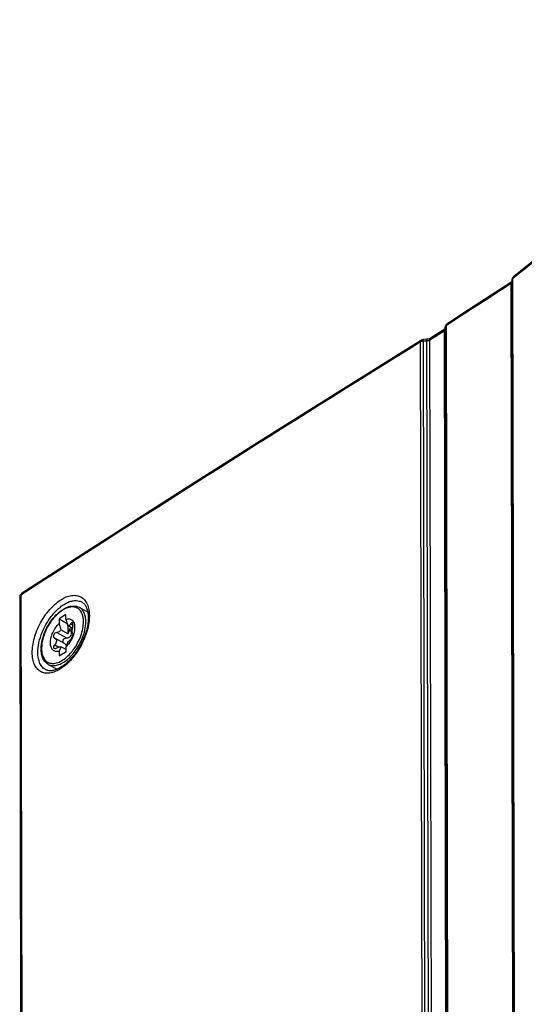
# Model space of a CAD drawing. Header units: millimetres. Extents: x 0 to 1189, y 0 to 841.
# Tile 49 of 67: x 946 to 977, y 387 to 447. Entities that reach past the tile are written whole.
import ezdxf

# ---------------------------------------------------------------- set-up
doc = ezdxf.new("R2010")
doc.units = ezdxf.units.MM
doc.header["$LTSCALE"] = 65.395
doc.layers.get('0').update_dxf_attribs({"linetype": 'CONTINUOUS'})
doc.layers.add('DRAFTS', color=7, linetype='CONTINUOUS')
doc.layers.add('ROUNDS', color=7, linetype='CONTINUOUS')

msp = doc.modelspace()

# ---------------------------------------------------------------- linework, layer by layer
at = {"color": 9, "linetype": 'CONTINUOUS'}
for p, q in [((976.2157, 259.1531), (975.8347, 431.106)), ((975.9254, 431.4039), (976.3063, 259.4816)), ((971.6973, 428.1773), (970.8191, 427.6212)), ((971.6973, 428.1773), (972.0784, 256.1859)), ((971.8182, 428.5019), (972.1992, 256.5414)), ((970.6322, 255.5477), (970.2511, 427.5083)), ((970.4246, 427.5543), (970.4185, 427.6574)), ((970.6439, 427.5666), (970.4246, 427.5543)), ((970.8056, 255.5937), (970.4246, 427.5543)), ((970.6439, 427.5666), (970.6378, 427.6697)), ((971.0249, 255.5902), (970.6439, 427.5666)), ((971.2002, 255.6297), (970.8191, 427.6212)), ((945.5907, 411.8939), (945.9717, 239.9335)), ((948.6695, 410.1338), (948.8139, 410.0554)), ((947.8145, 409.5923), (948.4189, 409.2643)), ((948.5852, 409.7272), (948.7154, 409.6565)), ((947.6854, 408.8319), (947.9316, 408.6983))]:
    msp.add_line(p, q, dxfattribs=at)
at = {"color": 7, "linetype": 'CONTINUOUS'}
for p, q in [((971.7468, 428.2891), (970.8686, 427.733)), ((971.7541, 428.294), (971.7468, 428.2891)), ((971.7538, 428.4034), (972.1349, 256.443)), ((970.6378, 427.6697), (970.4185, 427.6574)), ((945.5257, 411.795), (945.9067, 239.8346)), ((949.1948, 411.1486), (949.7276, 410.8594)), ((948.3776, 410.6992), (947.9524, 410.43)), ((947.9524, 410.43), (947.953, 410.1503)), ((947.9524, 410.43), (948.4582, 410.1555)), ((948.3782, 410.4195), (948.3776, 410.6992)), ((948.5035, 409.5217), (948.0634, 409.7605)), ((948.7837, 409.8695), (948.4885, 410.0297)), ((948.5024, 410.0222), (948.5035, 409.5217)), ((947.6819, 409.2417), (947.6893, 409.2378)), ((948.2943, 408.9094), (947.689, 409.238)), ((948.8016, 409.5388), (948.7999, 409.5396)), ((948.8025, 409.5383), (948.8016, 409.5388)), ((948.3824, 408.5405), (948.0657, 408.7124)), ((948.3826, 408.431), (948.382, 408.7108)), ((947.9568, 408.4416), (947.9574, 408.1618)), ((947.9574, 408.1618), (948.3826, 408.431)), ((947.2868, 407.6329), (947.8357, 407.335))]:
    msp.add_line(p, q, dxfattribs=at)
for points in [[(1001.0195, 447.3753), (999.3619, 446.5429), (997.72, 445.6941), (996.1004, 444.8322), (994.5034, 443.9574), (992.9294, 443.0699), (991.3789, 442.1699), (989.852, 441.2577), (988.3493, 440.3334), (986.871, 439.3973), (985.4176, 438.4496), (983.9893, 437.4906), (982.5866, 436.5203), (981.2097, 435.5392), (979.8589, 434.5473), (978.5346, 433.5449), (977.2372, 432.5323), (975.9711, 431.513)], [(975.8796, 431.2147), (974.5455, 430.3517), (973.2032, 429.4814), (971.8675, 428.6136)], [(970.3007, 427.6202), (965.3281, 424.5203), (960.3718, 421.4064), (955.4374, 418.2821), (950.5252, 415.1474), (945.6401, 412.0056)], [(970.8686, 427.733), (970.8642, 427.7303), (970.8548, 427.7248), (970.8439, 427.7192), (970.8318, 427.7135), (970.8183, 427.7077), (970.8035, 427.7021), (970.7875, 427.6966), (970.7705, 427.6914), (970.7523, 427.6866), (970.7333, 427.6823), (970.7135, 427.6785), (970.6931, 427.6752), (970.6723, 427.6726), (970.651, 427.6706), (970.6378, 427.6697)], [(949.3796, 411.4615), (949.4071, 411.4439), (949.4476, 411.4134), (949.485, 411.3796), (949.5197, 411.3425), (949.5518, 411.3024), (949.5815, 411.2592), (949.6087, 411.2131), (949.6337, 411.1641), (949.6563, 411.1122), (949.6768, 411.0575), (949.6951, 410.9997), (949.7111, 410.939), (949.7248, 410.8754), (949.7362, 410.809), (949.7451, 410.7399), (949.7515, 410.6681), (949.7554, 410.5937), (949.7567, 410.5228)], [(949.7567, 410.5228), (949.7556, 410.4461), (949.7516, 410.3607), (949.7445, 410.2731), (949.7344, 410.1834), (949.7213, 410.0919), (949.7051, 409.9988), (949.6859, 409.9042), (949.6636, 409.8085), (949.6382, 409.7117), (949.6099, 409.6141), (949.5787, 409.516), (949.5446, 409.4176), (949.5077, 409.319), (949.468, 409.2206), (949.4257, 409.1225), (949.3808, 409.025), (949.3334, 408.9283), (949.2836, 408.8325), (949.2315, 408.738), (949.1773, 408.6449), (949.1211, 408.5534), (949.063, 408.4638), (949.0031, 408.3762), (948.9416, 408.2908), (948.8786, 408.2078), (948.8144, 408.1274), (948.7489, 408.0498), (948.6825, 407.975), (948.6152, 407.9033), (948.5472, 407.8349), (948.4788, 407.7697), (948.41, 407.708), (948.341, 407.6499), (948.2721, 407.5954), (948.2034, 407.5447), (948.135, 407.4977), (948.0672, 407.4547), (948, 407.4155), (947.9337, 407.3802), (947.8683, 407.3489), (947.8039, 407.3215), (947.7408, 407.298), (947.679, 407.2784), (947.6185, 407.2627), (947.5595, 407.2509), (947.5018, 407.2429), (947.4454, 407.2388), (947.3901, 407.2386), (947.3359, 407.2426), (947.2828, 407.2509), (947.231, 407.2638), (947.1805, 407.2817), (947.1477, 407.2964)]]:
    msp.add_lwpolyline(points, dxfattribs=at)
at = {"color": 9, "linetype": 'CONTINUOUS'}
for centre, radius, start, end in [((1856.6963, -931.9433), 1622.9049, 122.8722962, 123.0412929), ((1846.206, -983.2011), 1660.5415, 121.8374771, 122.8446059)]:
    msp.add_arc(centre, radius, start, end, dxfattribs=at)
at = {"color": 7, "linetype": 'CONTINUOUS'}
for centre, radius, start, end in [((976.1294, 431.3195), 0.25, 129.272539, 180.126928), ((972.0038, 428.404), 0.25, 123.041792, 180.126946), ((970.4326, 427.4078), 0.25, 93.230299, 121.838781), ((945.7757, 411.7956), 0.25, 122.848964, 180.126965), ((950.1626, 409.6047), 1.4043, 165.888032, 169.130123)]:
    msp.add_arc(centre, radius, start, end, dxfattribs=at)
at = {"color": 9, "linetype": 'CONTINUOUS'}
for points, knots in [([(1000.9711, 447.2639), (998.6362, 446.1084), (994.0963, 443.723), (987.5947, 439.8605), (981.5369, 435.7873), (977.7388, 432.8867), (975.9254, 431.4039)], [0, 0, 0, 0, 0.2631136, 0.5177091, 0.7634155, 1, 1, 1, 1]), ([(975.8347, 431.106), (975.8347, 431.1278), (975.8401, 431.1688), (975.8648, 431.2036), (975.8796, 431.2145)], [0, 0, 0, 0, 0.542623, 1, 1, 1, 1]), ([(975.8799, 431.1459), (975.877, 431.1422), (975.8639, 431.127), (975.8478, 431.1144), (975.8347, 431.106)], [0, 0, 0, 0, 0.2290719, 1, 1, 1, 1]), ([(975.9254, 431.4039), (975.9118, 431.3926), (975.8889, 431.3676), (975.8793, 431.3343), (975.8794, 431.3189)], [0, 0, 0, 0, 0.5347763, 1, 1, 1, 1]), ([(975.9254, 431.4039), (975.9254, 431.4253), (975.9319, 431.4664), (975.9564, 431.5009), (975.9711, 431.513)], [0, 0, 0, 0, 0.5283036, 1, 1, 1, 1]), ([(971.8182, 428.5019), (971.8182, 428.5247), (971.8232, 428.5585), (971.845, 428.5951), (971.8596, 428.6084), (971.8675, 428.6136)], [0, 0, 0, 0, 0.5404778, 0.7766459, 1, 1, 1, 1]), ([(971.6973, 428.1773), (971.6973, 428.2003), (971.7022, 428.2342), (971.7241, 428.271), (971.7389, 428.2841), (971.7468, 428.2891)], [0, 0, 0, 0, 0.5424631, 0.7779888, 1, 1, 1, 1]), ([(971.7543, 428.2338), (971.7515, 428.2286), (971.7366, 428.206), (971.715, 428.1886), (971.6973, 428.1773)], [0, 0, 0, 0, 0.2209636, 1, 1, 1, 1]), ([(971.8182, 428.5019), (971.7997, 428.4899), (971.775, 428.4681), (971.7568, 428.4312), (971.7538, 428.4125), (971.7538, 428.4034)], [0, 0, 0, 0, 0.5421267, 0.7777192, 1, 1, 1, 1]), ([(970.2511, 427.5083), (970.2511, 427.5205), (970.2529, 427.5438), (970.2622, 427.5759), (970.278, 427.6022), (970.2928, 427.6152), (970.3007, 427.6202)], [0, 0, 0, 0, 0.2869575, 0.5453113, 0.7796589, 1, 1, 1, 1]), ([(970.4246, 427.5543), (970.3928, 427.5536), (970.3325, 427.5458), (970.2754, 427.5234), (970.2511, 427.5083)], [0, 0, 0, 0, 0.5266938, 1, 1, 1, 1]), ([(970.8191, 427.6212), (970.7945, 427.6056), (970.737, 427.5813), (970.6762, 427.5696), (970.6439, 427.5666)], [0, 0, 0, 0, 0.4730537, 1, 1, 1, 1]), ([(970.8191, 427.6212), (970.819, 427.6441), (970.824, 427.6781), (970.8459, 427.7148), (970.8606, 427.7279), (970.8686, 427.733)], [0, 0, 0, 0, 0.542463, 0.7779889, 1, 1, 1, 1]), ([(945.5907, 411.8939), (945.572, 411.8819), (945.5471, 411.86), (945.5287, 411.823), (945.5257, 411.8041), (945.5257, 411.795)], [0, 0, 0, 0, 0.5424308, 0.7779322, 1, 1, 1, 1]), ([(945.5907, 411.8939), (945.5907, 411.9168), (945.5956, 411.9506), (945.6175, 411.9873), (945.6322, 412.0005), (945.6401, 412.0056)], [0, 0, 0, 0, 0.5410163, 0.7770097, 1, 1, 1, 1]), ([(946.2982, 408.3534), (946.2978, 408.4987), (946.3228, 408.8018), (946.4235, 409.2608), (946.5853, 409.7284), (946.8022, 410.187), (947.0662, 410.6195), (947.3673, 411.0096), (947.6944, 411.3428), (948.0356, 411.6068), (948.3791, 411.7919), (948.7136, 411.8908), (948.9822, 411.8953), (949.174, 411.8484), (949.3043, 411.7907), (949.4223, 411.7103), (949.5645, 411.5714), (949.705, 411.3393), (949.8026, 411.0006), (949.822, 410.753), (949.8223, 410.622)], [0, 0, 0, 0, 0.0672926, 0.1401772, 0.2170196, 0.2958609, 0.3745929, 0.4511176, 0.5235077, 0.5901823, 0.6501195, 0.7031371, 0.7502484, 0.7723902, 0.7940997, 0.8158557, 0.8381321, 0.8857265, 0.9393879, 1, 1, 1, 1]), ([(946.6466, 408.3661), (946.6462, 408.5689), (946.7002, 408.9963), (946.9021, 409.6273), (947.2138, 410.2395), (947.55, 410.7003), (947.8531, 411.0147), (948.0847, 411.211), (948.3199, 411.3682), (948.5539, 411.4826), (948.782, 411.5518), (948.9999, 411.5736), (949.2026, 411.5462), (949.3246, 411.4944), (949.3796, 411.4615)], [0, 0, 0, 0, 0.1301831, 0.2740438, 0.423458, 0.5693353, 0.6383123, 0.7033844, 0.7638813, 0.8194193, 0.8699995, 0.9161236, 0.9588931, 1, 1, 1, 1]), ([(949.8223, 410.622), (949.8226, 410.4767), (949.7976, 410.1736), (949.6966, 409.7148), (949.5343, 409.2474), (949.3168, 408.7891), (949.0523, 408.357), (948.7507, 407.9671), (948.4233, 407.6341), (948.082, 407.3702), (947.7386, 407.185), (947.4045, 407.0859), (947.1362, 407.0812), (946.9448, 407.1279), (946.8147, 407.1854), (946.697, 407.2657), (946.5551, 407.4045), (946.415, 407.6364), (946.3178, 407.9749), (946.2985, 408.2225), (946.2982, 408.3534)], [0, 0, 0, 0, 0.0673138, 0.1402147, 0.2170771, 0.2959476, 0.3747193, 0.4512907, 0.5237276, 0.5904387, 0.6503906, 0.7033914, 0.7504509, 0.7725564, 0.7942262, 0.8159426, 0.8381831, 0.8857267, 0.9393724, 1, 1, 1, 1]), ([(947.1477, 407.2964), (947.1084, 407.3156), (947.0325, 407.3621), (946.8955, 407.4857), (946.7596, 407.6982), (946.6655, 408.0127), (946.6469, 408.2437), (946.6466, 408.3661)], [0, 0, 0, 0, 0.1057868, 0.2136466, 0.4437379, 0.7041892, 1, 1, 1, 1])]:
    msp.add_open_spline(points, degree=3, knots=knots, dxfattribs=at)
at = {"color": 7, "linetype": 'CONTINUOUS'}
for points, knots in [([(948.3782, 410.4195), (948.4255, 410.4328), (948.5191, 410.4476), (948.6562, 410.4236), (948.7708, 410.3504), (948.8541, 410.2347), (948.9042, 410.0855), (948.9281, 409.8383), (948.8933, 409.6418), (948.8547, 409.5105)], [0, 0, 0, 0, 0.1146681, 0.2176991, 0.3175254, 0.4238649, 0.5439028, 0.680728, 1, 1, 1, 1]), ([(948.4885, 410.0297), (948.4815, 410.0621), (948.4506, 410.1936), (948.4116, 410.3232), (948.3782, 410.4195)], [0, 0, 0, 0, 0.2450191, 1, 1, 1, 1]), ([(947.9568, 408.4416), (947.8875, 408.4221), (947.778, 408.4113), (947.6464, 408.4563), (947.5342, 408.5374), (947.4603, 408.6699), (947.4252, 408.8241), (947.4126, 409.0138), (947.449, 409.2753), (947.559, 409.5914), (947.7269, 409.8923), (947.873, 410.0713), (947.953, 410.1503)], [0, 0, 0, 0, 0.0971996, 0.1413627, 0.1853589, 0.2814164, 0.3371969, 0.39865, 0.5369663, 0.6902086, 0.8482571, 1, 1, 1, 1]), ([(948.0634, 409.7605), (948.0373, 409.7133), (947.9666, 409.6318), (947.8638, 409.5953), (947.8145, 409.5923)], [0, 0, 0, 0, 0.5217873, 1, 1, 1, 1]), ([(947.953, 410.1503), (947.9643, 410.1178), (948.0068, 409.9895), (948.042, 409.8589), (948.0634, 409.7605)], [0, 0, 0, 0, 0.2548273, 1, 1, 1, 1]), ([(948.6695, 410.1338), (948.6591, 410.1142), (948.636, 410.0791), (948.5912, 410.0393), (948.5396, 410.0202), (948.5044, 410.0243), (948.4885, 410.0297)], [0, 0, 0, 0, 0.2934099, 0.5503483, 0.7784638, 1, 1, 1, 1]), ([(948.6962, 409.9183), (948.6674, 409.8951), (948.6198, 409.8352), (948.5918, 409.7644), (948.5852, 409.7272)], [0, 0, 0, 0, 0.4945609, 1, 1, 1, 1]), ([(948.766, 410.1973), (948.7589, 410.2012), (948.7407, 410.2047), (948.7138, 410.192), (948.6896, 410.1674), (948.6761, 410.146), (948.6695, 410.1338)], [0, 0, 0, 0, 0.191377, 0.4048917, 0.6730806, 1, 1, 1, 1]), ([(948.7154, 409.6565), (948.7069, 409.6964), (948.7057, 409.7769), (948.7422, 409.8521), (948.7697, 409.8776)], [0, 0, 0, 0, 0.5212587, 1, 1, 1, 1]), ([(948.7999, 409.5396), (948.7873, 409.5465), (948.7752, 409.5725), (948.7669, 409.6101), (948.7614, 409.6695), (948.7652, 409.7573), (948.776, 409.8306), (948.7835, 409.8696)], [0, 0, 0, 0, 0.1269293, 0.2249999, 0.3468665, 0.6500582, 1, 1, 1, 1]), ([(948.8007, 409.9471), (948.8072, 409.973), (948.8156, 410.0247), (948.8145, 410.0984), (948.8012, 410.1584), (948.7791, 410.1902), (948.766, 410.1973)], [0, 0, 0, 0, 0.3032842, 0.5918391, 0.8304964, 1, 1, 1, 1]), ([(947.8145, 409.5923), (947.7743, 409.5898), (947.7126, 409.5636), (947.6531, 409.5029), (947.6114, 409.4291), (947.6034, 409.3422), (947.6386, 409.2734), (947.6666, 409.25), (947.6819, 409.2417)], [0, 0, 0, 0, 0.2518341, 0.3895714, 0.5275953, 0.7784489, 0.8914563, 1, 1, 1, 1]), ([(947.6893, 409.2378), (947.7203, 409.2209), (947.7766, 409.1703), (947.8037, 409.0553), (947.7693, 408.9344), (947.7171, 408.8641), (947.6854, 408.8319)], [0, 0, 0, 0, 0.2246119, 0.4538522, 0.7126117, 1, 1, 1, 1]), ([(948.2857, 408.914), (948.2682, 408.9235), (948.236, 408.948), (948.2033, 409.0002), (948.1923, 409.063), (948.2097, 409.1502), (948.2853, 409.2405), (948.3758, 409.2655), (948.4189, 409.2643)], [0, 0, 0, 0, 0.116749, 0.2333018, 0.3543798, 0.4825816, 0.7464106, 1, 1, 1, 1]), ([(948.8547, 409.5105), (948.8102, 409.3593), (948.6822, 409.0712), (948.4919, 408.8192), (948.382, 408.7108)], [0, 0, 0, 0, 0.5050479, 1, 1, 1, 1]), ([(948.4189, 409.2643), (948.465, 409.263), (948.5365, 409.2742), (948.6193, 409.32), (948.6889, 409.3885), (948.7329, 409.5085), (948.7257, 409.6083), (948.7154, 409.6565)], [0, 0, 0, 0, 0.2405919, 0.3639109, 0.4890169, 0.7425561, 1, 1, 1, 1]), ([(948.4909, 408.9816), (948.5216, 409.025), (948.5674, 409.0843), (948.63, 409.151), (948.6584, 409.1767), (948.6716, 409.1868)], [0, 0, 0, 0, 0.5819939, 0.8178953, 1, 1, 1, 1]), ([(948.5035, 409.5217), (948.5136, 409.5378), (948.5501, 409.6021), (948.5755, 409.6731), (948.5852, 409.7272)], [0, 0, 0, 0, 0.2573847, 1, 1, 1, 1]), ([(948.6716, 409.1868), (948.6814, 409.1942), (948.701, 409.215), (948.7401, 409.2705), (948.7739, 409.3385), (948.7999, 409.4104), (948.8123, 409.4594), (948.817, 409.4984), (948.8146, 409.5213), (948.8106, 409.5292)], [0, 0, 0, 0, 0.0962797, 0.2233758, 0.5337611, 0.6896154, 0.8254774, 0.9302914, 1, 1, 1, 1]), ([(948.8106, 409.5292), (948.8101, 409.5303), (948.8081, 409.5338), (948.8051, 409.5369), (948.8025, 409.5383)], [0, 0, 0, 0, 0.277476, 1, 1, 1, 1]), ([(947.6854, 408.8319), (947.6675, 408.8138), (947.6374, 408.776), (947.6103, 408.7154), (947.6103, 408.6644), (947.6282, 408.6346), (947.6413, 408.6245), (947.6484, 408.6207)], [0, 0, 0, 0, 0.3125388, 0.5841775, 0.8029079, 0.9008486, 1, 1, 1, 1]), ([(947.6484, 408.6207), (947.6709, 408.6085), (947.7339, 408.6063), (947.7882, 408.629), (947.8166, 408.6453)], [0, 0, 0, 0, 0.4385269, 1, 1, 1, 1]), ([(947.8166, 408.6453), (947.8608, 408.6707), (947.9264, 408.7018), (948.0127, 408.719), (948.0502, 408.717), (948.0657, 408.7124)], [0, 0, 0, 0, 0.5817053, 0.8154727, 1, 1, 1, 1]), ([(948.0657, 408.7124), (948.0589, 408.6881), (948.0303, 408.595), (947.9916, 408.5048), (947.9568, 408.4416)], [0, 0, 0, 0, 0.2588593, 1, 1, 1, 1]), ([(948.4163, 408.7789), (948.4062, 408.8066), (948.3715, 408.8585), (948.3218, 408.8945), (948.2947, 408.9092)], [0, 0, 0, 0, 0.4886061, 1, 1, 1, 1]), ([(948.382, 408.7108), (948.3933, 408.7314), (948.4375, 408.8183), (948.471, 408.9104), (948.4909, 408.9816)], [0, 0, 0, 0, 0.2418946, 1, 1, 1, 1])]:
    msp.add_open_spline(points, degree=3, knots=knots, dxfattribs=at)
msp.add_open_spline([(948.351, 408.5575), (948.3628, 408.5699), (948.3739, 408.583), (948.3838, 408.597)], degree=3, dxfattribs=at)
at = {"layer": 'DRAFTS', "color": 7, "linetype": 'CONTINUOUS'}
for centre, radius, start, end in [((950.1166, 409.5757), 1.3683, 106.727106, 107.95519), ((949.0964, 407.714), 1.3563, 195.07243, 196.916677)]:
    msp.add_arc(centre, radius, start, end, dxfattribs=at)
at = {"layer": 'ROUNDS', "color": 7, "linetype": 'CONTINUOUS'}
msp.add_line((975.8794, 431.3189), (976.2603, 259.3966), dxfattribs=at)
at = {"layer": 'ROUNDS', "color": 9, "linetype": 'CONTINUOUS'}
msp.add_line((949.195, 411.1484), (949.1948, 411.1486), dxfattribs=at)
at = {"layer": 'ROUNDS', "color": 7, "linetype": 'CONTINUOUS'}
msp.add_arc((948.8099, 408.5763), 1.9616, 178.946614, 180.123043, dxfattribs=at)
at = {"layer": 'ROUNDS', "color": 9, "linetype": 'CONTINUOUS'}
for centre, radius, start, end in [((946.3284, 410.3875), 3.1191, 320.061538, 323.71381), ((946.4678, 410.2705), 2.9371, 317.824247, 319.637531), ((946.4146, 410.3161), 3.0072, 319.631791, 320.050201)]:
    msp.add_arc(centre, radius, start, end, dxfattribs=at)
at = {"layer": 'ROUNDS', "color": 7, "linetype": 'CONTINUOUS'}
for points, knots in [([(946.8487, 408.6124), (946.8518, 408.7811), (946.9019, 409.1334), (947.0751, 409.6503), (947.3368, 410.1481), (947.667, 410.5883), (948.0413, 410.9376), (948.3832, 411.1384), (948.6556, 411.2205), (948.8478, 411.2408), (949.0307, 411.2197), (949.1432, 411.1765), (949.1948, 411.1486)], [0, 0, 0, 0, 0.1295372, 0.2708265, 0.416811, 0.5594245, 0.6913111, 0.8076509, 0.8598825, 0.9086831, 0.95499, 1, 1, 1, 1]), ([(947.2868, 407.6329), (947.2159, 407.6714), (947.0838, 407.7781), (946.9452, 408.0011), (946.8645, 408.2728), (946.8486, 408.4692), (946.8483, 408.5721)], [0, 0, 0, 0, 0.223172, 0.4584371, 0.7155486, 1, 1, 1, 1])]:
    msp.add_open_spline(points, degree=3, knots=knots, dxfattribs=at)
at = {"layer": 'ROUNDS', "color": 9, "linetype": 'CONTINUOUS'}
for points, knots in [([(949.46, 410.249), (949.4598, 410.3442), (949.4455, 410.5243), (949.3739, 410.771), (949.2535, 410.9695), (949.0856, 411.1088), (948.8791, 411.178), (948.648, 411.1749), (948.4027, 411.1043), (948.1507, 410.9709), (947.9003, 410.7802), (947.5731, 410.4515), (947.2285, 409.9514), (946.9536, 409.2954), (946.8746, 408.8315), (946.875, 408.6121)], [0, 0, 0, 0, 0.060541, 0.1142258, 0.1619541, 0.2060634, 0.2500631, 0.2975049, 0.3508171, 0.410986, 0.4778183, 0.5502889, 0.7052553, 0.8604455, 1, 1, 1, 1]), ([(949.6013, 410.2523), (949.6011, 410.3531), (949.5859, 410.544), (949.5095, 410.805), (949.381, 411.0145), (949.2595, 411.1134), (949.195, 411.1484)], [0, 0, 0, 0, 0.2940095, 0.5544868, 0.7859359, 1, 1, 1, 1]), ([(948.8426, 408.5416), (948.9379, 408.6713), (949.1094, 408.9447), (949.3042, 409.3792), (949.4281, 409.8167), (949.4603, 410.1096), (949.46, 410.249)], [0, 0, 0, 0, 0.2621113, 0.523653, 0.7729504, 1, 1, 1, 1]), ([(949.3803, 409.2225), (949.4501, 409.3939), (949.5575, 409.7316), (949.6017, 410.0847), (949.6013, 410.2523)], [0, 0, 0, 0, 0.5247674, 1, 1, 1, 1]), ([(947.2868, 407.6329), (947.3592, 407.5936), (947.5301, 407.5431), (947.8103, 407.5664), (948.1054, 407.6779), (948.4041, 407.8699), (948.6942, 408.133), (948.9628, 408.4553), (949.1974, 408.8217), (949.325, 409.0865), (949.3803, 409.2225)], [0, 0, 0, 0, 0.0857849, 0.1801001, 0.2881386, 0.4112449, 0.5478923, 0.6946821, 0.8470841, 1, 1, 1, 1]), ([(946.875, 408.6121), (946.8753, 408.4959), (946.8957, 408.2787), (946.99, 408.0295), (947.1039, 407.8779), (947.203, 407.7909), (947.3172, 407.7288), (947.4904, 407.6796), (947.7405, 407.6902), (948.0485, 407.8059), (948.3598, 408.0125), (948.5511, 408.1955), (948.6444, 408.2985)], [0, 0, 0, 0, 0.1359881, 0.2529819, 0.3058937, 0.3564396, 0.4061504, 0.4566822, 0.5655713, 0.691779, 0.8373789, 1, 1, 1, 1])]:
    msp.add_open_spline(points, degree=3, knots=knots, dxfattribs=at)

doc.saveas('drawing.dxf')
